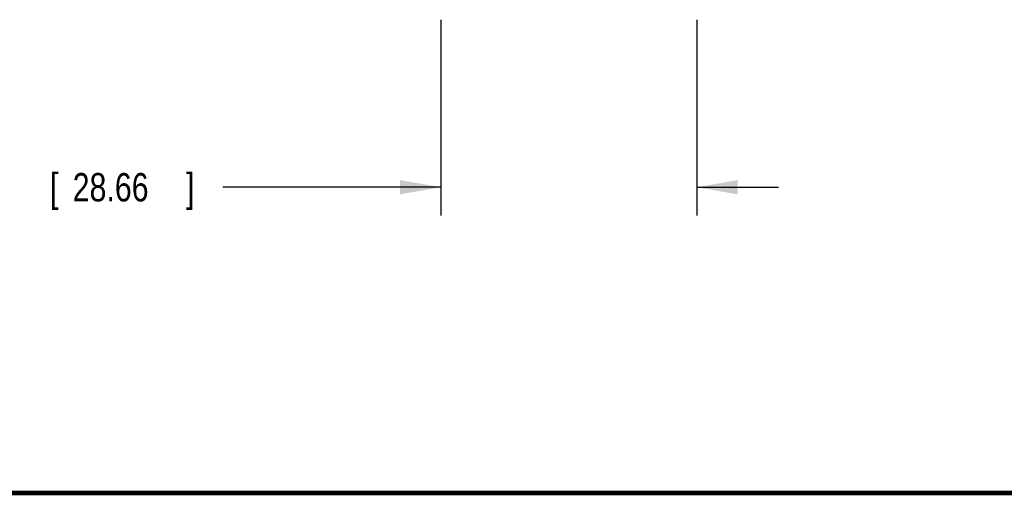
# Model space of a CAD drawing. Header units: inches. Extents: x 0.2 to 16.8, y 0.1 to 10.8.
# Tile 2 of 22: x 2.8 to 7.2, y 0.2 to 2.3. Entities that reach past the tile are written whole.
import ezdxf

# ---------------------------------------------------------------- set-up
doc = ezdxf.new("R2010")
doc.units = ezdxf.units.IN
doc.header["$LTSCALE"] = 0.935
doc.header["$MEASUREMENT"] = 0
doc.layers.get('0').update_dxf_attribs({"linetype": 'CONTINUOUS'})
doc.layers.add('DIMENSIONS', color=7, linetype='CONTINUOUS')
doc.styles.get("Standard").update_dxf_attribs({"font": 'txt', "width": 0.8})
doc.dimstyles.new('DIMSTYLE_1', dxfattribs={"dimtxt": 0.125, "dimasz": 0.18, "dimexe": 0.18, "dimexo": 0.0625, "dimgap": 0.09, "dimtad": 0, "dimtih": 1, "dimtoh": 1, "dimdec": 3, "dimzin": 4, "dimdsep": 46, "dimtxsty": 'STANDARD', "dimblk": '_FILLED', "dimblk1": '_FILLED', "dimblk2": '_FILLED', "dimcen": 0.09, "dimadec": 0, "dimazin": 0, "dimtp": 0.01, "dimtm": 0.01, "dimtfac": 1, "dimtdec": 3, "dimtofl": 0, "dimtmove": 0, "dimatfit": 3, "dimldrblk": '_FILLED', "dimfxl": 1, "dimtolj": 1, "dimtzin": 4, "dimarcsym": 0})

# ---------------------------------------------------------------- blocks, each defined once
blk = doc.blocks.new('_FILLED')
at = {"color": 0, "linetype": 'BYBLOCK'}
blk.add_solid([(0, 0), (-1, 0.174), (-1, -0.174)], dxfattribs=at)
blk = doc.blocks.new('*D0')
at = {"layer": 'DIMENSIONS', "color": 2, "linetype": 'CONTINUOUS'}
for p, q in [((4.684, 2.345), (4.684, 1.4816)), ((5.8122, 2.345), (5.8122, 1.4816)), ((4.684, 1.6066), (3.723, 1.6066)), ((5.8122, 1.6066), (6.1722, 1.6066))]:
    blk.add_line(p, q, dxfattribs=at)
at = {"layer": 'DIMENSIONS', "color": 2, "linetype": 'CONTINUOUS', "xscale": 0.18, "yscale": 0.18, "zscale": 0.18}
blk.add_blockref('_FILLED', (4.684, 1.6066), dxfattribs=at)
at = {"layer": 'DIMENSIONS', "color": 2, "linetype": 'CONTINUOUS', "xscale": 0.18, "yscale": 0.18, "zscale": 0.18, "rotation": 180}
blk.add_blockref('_FILLED', (5.8122, 1.6066), dxfattribs=at)
at = {"layer": 'DIMENSIONS', "color": 2, "linetype": 'CONTINUOUS', "width": 0.8}
for s, p in [('1.128', (2.3355, 1.5441)), ('[', (2.9605, 1.5441)), ('28.66', (3.0605, 1.5441)), (']', (3.5605, 1.5441))]:
    blk.add_text(s, height=0.125, dxfattribs=at).set_placement(p)

msp = doc.modelspace()

# ---------------------------------------------------------------- linework, layer by layer
at = {"color": 7, "linetype": 'CONTINUOUS', "const_width": 0.02}
msp.add_lwpolyline([(0.25, 0.2586), (16.75, 0.2586)], dxfattribs=at)

# ---------------------------------------------------------------- dimensions: what is measured, and where the dimension line sits
at = {"layer": 'DIMENSIONS', "color": 2, "linetype": 'CONTINUOUS'}
dim = msp.add_linear_dim(base=(4.684, 1.6066), p1=(5.8122, 2.345), p2=(4.684, 2.345), angle=180, dimstyle='DIMSTYLE_1', dxfattribs=at)
dim.commit()
dim.dimension.update_dxf_attribs({"geometry": '*D0', "text_midpoint": (2.998, 1.6066), "dimtype": 160})

doc.saveas('drawing.dxf')
